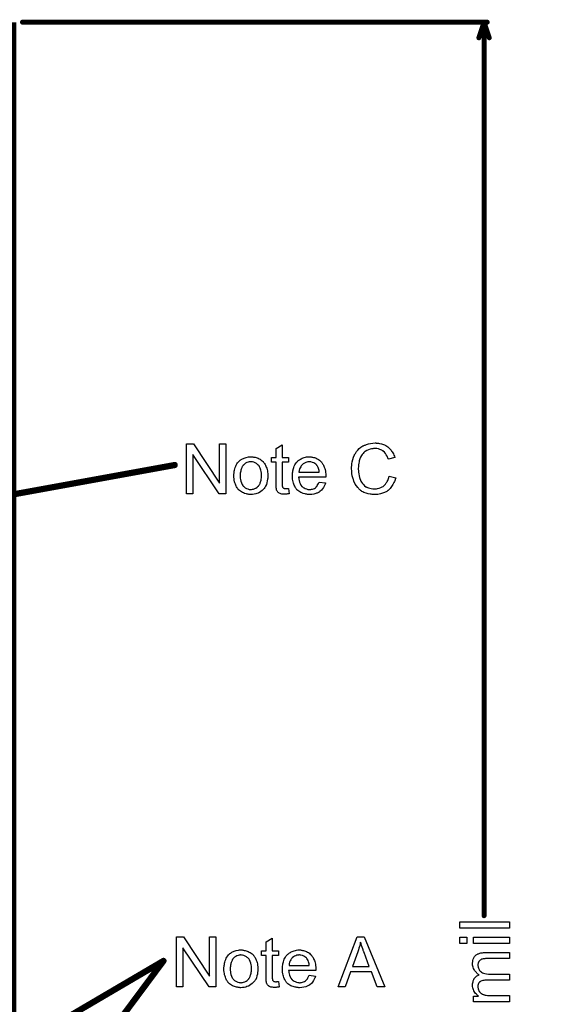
# Model space of a CAD drawing. Extents: x -1.7 to 9, y -2.8 to 5.2.
# Tile 73 of 227: x 1.006 to 1.847, y 1.825 to 3.404. Entities that reach past the tile are written whole.
import ezdxf

# ---------------------------------------------------------------- set-up
doc = ezdxf.new("R2010")
doc.units = 0
doc.layers.get('0').update_dxf_attribs({"linetype": 'CONTINUOUS'})
for name, color, linetype in [('qfn32-50-23-b_document', 1, 'CONTINUOUS'), ('qfn32-50-23-b_measures', 1, 'CONTINUOUS'), ('qfn32-50-23-b_soldermask_bot', 1, 'CONTINUOUS')]:
    doc.layers.add(name, color=color, linetype=linetype)

# ---------------------------------------------------------------- blocks, each defined once
blk = doc.blocks.new('D35')
at = {"const_width": 3.4}
blk.add_lwpolyline([(-0.5, 0), (0.5, 0)], dxfattribs=at)
blk = doc.blocks.new('D58')
at = {"const_width": 0.005}
blk.add_lwpolyline([(-0.0025, 0, 1), (0.0025, 0, 1)], format="xyb", close=True, dxfattribs=at)
blk = doc.blocks.new('D62')
at = {"const_width": 0.004}
blk.add_lwpolyline([(-0.002, 0, 1), (0.002, 0, 1)], format="xyb", close=True, dxfattribs=at)

msp = doc.modelspace()

# ---------------------------------------------------------------- linework, layer by layer
at = {"layer": 'qfn32-50-23-b_document', "color": 1}
for points in [[(1.336056, 2.643968), (1.325065, 2.643968), (1.283182, 2.706793), (1.283182, 2.643968), (1.273, 2.643968), (1.273, 2.724032), (1.283876, 2.724032), (1.325875, 2.661091), (1.325875, 2.724032), (1.336056, 2.724032), (1.336056, 2.643968)], [(1.426303, 2.702049), (1.436253, 2.702049), (1.436253, 2.694413), (1.426303, 2.694413), (1.426303, 2.660282), (1.426303, 2.66005), (1.426303, 2.659587), (1.426303, 2.658893), (1.426418, 2.658083), (1.426534, 2.656232), (1.42665, 2.655422), (1.426765, 2.654844), (1.426881, 2.654612), (1.427228, 2.654149), (1.427691, 2.653571), (1.428501, 2.652992), (1.428732, 2.652877), (1.429311, 2.652645), (1.430352, 2.652414), (1.431856, 2.652298), (1.433013, 2.652298), (1.433592, 2.652414), (1.434401, 2.652414), (1.435327, 2.65253), (1.436253, 2.652645), (1.437525, 2.643968), (1.437294, 2.643968), (1.436831, 2.643852), (1.436021, 2.643736), (1.43498, 2.643621), (1.433823, 2.643389), (1.43255, 2.643274), (1.430005, 2.643158), (1.429079, 2.643158), (1.428154, 2.643274), (1.426997, 2.643389), (1.425608, 2.643505), (1.42422, 2.643852), (1.422947, 2.644199), (1.421675, 2.644778), (1.421559, 2.644894), (1.421212, 2.645125), (1.420749, 2.645472), (1.420055, 2.64605), (1.419476, 2.646629), (1.418782, 2.647439), (1.418088, 2.648249), (1.417625, 2.64929), (1.417625, 2.649406), (1.417394, 2.649869), (1.417278, 2.650678), (1.417046, 2.651836), (1.416815, 2.65334), (1.416699, 2.654265), (1.416699, 2.655307), (1.416584, 2.656579), (1.416468, 2.657852), (1.416468, 2.65924), (1.416468, 2.66086), (1.416468, 2.694413), (1.409179, 2.694413), (1.409179, 2.702049), (1.416468, 2.702049), (1.416468, 2.716396), (1.426303, 2.722297), (1.426303, 2.702049)], [(1.577175, 2.725305), (1.578217, 2.725189), (1.579489, 2.725074), (1.580762, 2.724958), (1.582266, 2.724611), (1.58539, 2.723917), (1.588861, 2.722875), (1.590597, 2.722181), (1.592216, 2.721371), (1.593836, 2.72033), (1.595456, 2.719289), (1.595572, 2.719173), (1.595803, 2.719057), (1.596266, 2.71871), (1.596844, 2.718132), (1.597423, 2.717553), (1.598233, 2.716743), (1.599043, 2.715818), (1.599968, 2.714892), (1.600894, 2.713735), (1.601819, 2.712347), (1.602861, 2.710958), (1.603786, 2.709454), (1.604596, 2.707719), (1.605522, 2.705983), (1.606216, 2.704132), (1.60691, 2.702049), (1.596497, 2.69962), (1.596497, 2.699735), (1.596381, 2.699967), (1.59615, 2.70043), (1.595919, 2.701008), (1.595687, 2.701702), (1.59534, 2.702628), (1.594415, 2.704479), (1.593258, 2.706562), (1.591869, 2.708644), (1.590134, 2.710611), (1.588283, 2.712347), (1.588051, 2.712578), (1.587357, 2.713041), (1.5862, 2.713619), (1.584696, 2.714429), (1.582729, 2.715124), (1.580531, 2.715818), (1.57787, 2.71628), (1.574977, 2.716396), (1.574051, 2.716396), (1.573473, 2.71628), (1.572663, 2.71628), (1.571737, 2.716165), (1.569539, 2.715818), (1.567109, 2.715355), (1.564564, 2.714545), (1.561903, 2.713388), (1.559473, 2.711884), (1.559358, 2.711884), (1.559242, 2.711653), (1.558432, 2.711074), (1.557391, 2.710148), (1.556118, 2.70876), (1.554614, 2.707024), (1.553225, 2.705057), (1.551953, 2.702628), (1.550796, 2.699967), (1.550796, 2.699851), (1.55068, 2.69962), (1.550564, 2.699273), (1.550449, 2.698694), (1.550217, 2.698), (1.549986, 2.69719), (1.549639, 2.695223), (1.549176, 2.692909), (1.548713, 2.690364), (1.548482, 2.687587), (1.548366, 2.684579), (1.548366, 2.684463), (1.548366, 2.684116), (1.548366, 2.683537), (1.548366, 2.682843), (1.548482, 2.682033), (1.548482, 2.680992), (1.548597, 2.679835), (1.548713, 2.678562), (1.54906, 2.675785), (1.549639, 2.672777), (1.550333, 2.669769), (1.551258, 2.666761), (1.551258, 2.666645), (1.551374, 2.666414), (1.551606, 2.666067), (1.551837, 2.665488), (1.552531, 2.6641), (1.553572, 2.66248), (1.554845, 2.660629), (1.556465, 2.658662), (1.558316, 2.656926), (1.560514, 2.655307), (1.56063, 2.655307), (1.560862, 2.655191), (1.561209, 2.654959), (1.561671, 2.654728), (1.56225, 2.654497), (1.562944, 2.65415), (1.564564, 2.653455), (1.566647, 2.652761), (1.568961, 2.652183), (1.571506, 2.65172), (1.574167, 2.651604), (1.574977, 2.651604), (1.575671, 2.65172), (1.576481, 2.65172), (1.577291, 2.651836), (1.579374, 2.652298), (1.581803, 2.652877), (1.584233, 2.653802), (1.586778, 2.655075), (1.588051, 2.655769), (1.589208, 2.656695), (1.589324, 2.656811), (1.589439, 2.656926), (1.589787, 2.657273), (1.590249, 2.657621), (1.590712, 2.658199), (1.591291, 2.658893), (1.591985, 2.659588), (1.592563, 2.660513), (1.593258, 2.661554), (1.594068, 2.662711), (1.594762, 2.663868), (1.595456, 2.665257), (1.596034, 2.666761), (1.596613, 2.668381), (1.597191, 2.670116), (1.597654, 2.671967), (1.608299, 2.669306), (1.608299, 2.669191), (1.608183, 2.668728), (1.607951, 2.668034), (1.607604, 2.667108), (1.607257, 2.666067), (1.606794, 2.664794), (1.606216, 2.663406), (1.605522, 2.661901), (1.603902, 2.658662), (1.601819, 2.655422), (1.600547, 2.653802), (1.599274, 2.652183), (1.597886, 2.650794), (1.596266, 2.649406), (1.59615, 2.64929), (1.595919, 2.649059), (1.59534, 2.648827), (1.594762, 2.648365), (1.593836, 2.647786), (1.59291, 2.647208), (1.591638, 2.646629), (1.590365, 2.646051), (1.588861, 2.645356), (1.587241, 2.644778), (1.585506, 2.644199), (1.583655, 2.643621), (1.581688, 2.643158), (1.579605, 2.642927), (1.577407, 2.642695), (1.575093, 2.64258), (1.57382, 2.64258), (1.572894, 2.642695), (1.571853, 2.642695), (1.57058, 2.642811), (1.569192, 2.643042), (1.567572, 2.643274), (1.564217, 2.643852), (1.560746, 2.644778), (1.557275, 2.64605), (1.555655, 2.64686), (1.554035, 2.647786), (1.55392, 2.647902), (1.553688, 2.648017), (1.553225, 2.648365), (1.552763, 2.648827), (1.552068, 2.64929), (1.551258, 2.649984), (1.550333, 2.650794), (1.549407, 2.65172), (1.548482, 2.652761), (1.54744, 2.653802), (1.545358, 2.656463), (1.543391, 2.659587), (1.541655, 2.663058), (1.541655, 2.663174), (1.541424, 2.663521), (1.541308, 2.6641), (1.540961, 2.664794), (1.54073, 2.66572), (1.540383, 2.666876), (1.53992, 2.668149), (1.539573, 2.669538), (1.539226, 2.671042), (1.538763, 2.672777), (1.538184, 2.676364), (1.537722, 2.680413), (1.53749, 2.684579), (1.53749, 2.684694), (1.53749, 2.685157), (1.53749, 2.685851), (1.537606, 2.686661), (1.537606, 2.687818), (1.537722, 2.688975), (1.537837, 2.690479), (1.538069, 2.691983), (1.538647, 2.695339), (1.539457, 2.699041), (1.540614, 2.702744), (1.542234, 2.70633), (1.54235, 2.706446), (1.542465, 2.706793), (1.542697, 2.707256), (1.543159, 2.707834), (1.543622, 2.708644), (1.544201, 2.70957), (1.545705, 2.711652), (1.547672, 2.713966), (1.549986, 2.71628), (1.552647, 2.718594), (1.555771, 2.720561), (1.555887, 2.720677), (1.556234, 2.720793), (1.556696, 2.721024), (1.557275, 2.721371), (1.5582, 2.721718), (1.559126, 2.722066), (1.560283, 2.722528), (1.561556, 2.722991), (1.562944, 2.723454), (1.564448, 2.723917), (1.567688, 2.724611), (1.57139, 2.725189), (1.575208, 2.725421), (1.576365, 2.725421), (1.577175, 2.725305)], [(1.378056, 2.703206), (1.379097, 2.703091), (1.380254, 2.702859), (1.381527, 2.702628), (1.383031, 2.702396), (1.386155, 2.701355), (1.387774, 2.700777), (1.389394, 2.699967), (1.391014, 2.699157), (1.392634, 2.698), (1.394138, 2.696843), (1.395642, 2.695454), (1.395758, 2.695339), (1.395989, 2.695107), (1.396336, 2.694644), (1.396799, 2.694066), (1.397378, 2.693256), (1.398072, 2.692215), (1.398766, 2.691058), (1.39946, 2.689785), (1.400154, 2.688397), (1.400849, 2.686661), (1.401543, 2.684926), (1.402121, 2.682959), (1.402584, 2.680876), (1.402931, 2.678678), (1.403162, 2.676364), (1.403278, 2.673818), (1.403278, 2.673703), (1.403278, 2.673356), (1.403278, 2.672777), (1.403278, 2.671967), (1.403162, 2.671042), (1.403047, 2.669885), (1.403047, 2.668728), (1.402815, 2.667455), (1.402468, 2.664562), (1.401774, 2.66167), (1.400964, 2.658778), (1.399807, 2.656116), (1.399807, 2.656001), (1.399691, 2.655885), (1.39946, 2.655538), (1.399229, 2.655075), (1.398419, 2.653918), (1.397378, 2.65253), (1.395989, 2.65091), (1.394254, 2.64929), (1.392287, 2.64767), (1.389973, 2.646166), (1.389857, 2.646166), (1.389741, 2.64605), (1.389394, 2.645819), (1.388816, 2.645588), (1.388237, 2.645356), (1.387543, 2.645125), (1.385807, 2.644431), (1.383841, 2.643852), (1.381411, 2.643274), (1.378866, 2.642811), (1.376089, 2.642695), (1.374932, 2.642695), (1.374006, 2.642811), (1.372965, 2.642927), (1.371808, 2.643158), (1.370419, 2.643389), (1.369031, 2.643621), (1.365907, 2.644546), (1.364172, 2.645241), (1.362552, 2.645935), (1.360932, 2.64686), (1.359312, 2.647902), (1.357808, 2.649059), (1.356304, 2.650447), (1.356188, 2.650563), (1.355957, 2.650794), (1.35561, 2.651257), (1.355147, 2.651951), (1.354569, 2.652761), (1.35399, 2.653687), (1.353296, 2.654844), (1.352602, 2.656232), (1.351907, 2.657736), (1.351213, 2.659472), (1.350635, 2.661323), (1.350056, 2.66329), (1.349593, 2.665488), (1.349246, 2.667802), (1.349015, 2.670347), (1.348899, 2.673009), (1.348899, 2.67324), (1.348899, 2.673703), (1.349015, 2.674513), (1.349015, 2.67567), (1.349131, 2.676942), (1.349362, 2.678562), (1.349593, 2.680182), (1.350056, 2.682033), (1.350519, 2.683884), (1.351098, 2.685851), (1.351792, 2.687934), (1.352717, 2.689901), (1.353643, 2.691752), (1.354916, 2.693603), (1.356188, 2.695339), (1.357808, 2.696843), (1.357924, 2.696959), (1.358155, 2.697074), (1.358618, 2.697421), (1.359197, 2.697884), (1.359891, 2.698347), (1.360816, 2.698925), (1.361742, 2.699504), (1.362899, 2.700082), (1.364172, 2.700661), (1.36556, 2.701239), (1.368684, 2.702281), (1.372271, 2.703091), (1.374122, 2.703206), (1.376089, 2.703322), (1.377246, 2.703322), (1.378056, 2.703206)], [(1.471657, 2.703206), (1.472582, 2.703091), (1.473739, 2.702859), (1.475012, 2.702628), (1.476516, 2.702281), (1.477905, 2.701934), (1.479524, 2.701355), (1.481029, 2.700777), (1.482648, 2.699967), (1.484268, 2.699041), (1.485888, 2.698), (1.487392, 2.696727), (1.488781, 2.695339), (1.488896, 2.695223), (1.489128, 2.694992), (1.489475, 2.694529), (1.489938, 2.693835), (1.490516, 2.693025), (1.491094, 2.692099), (1.491789, 2.690942), (1.492483, 2.689554), (1.493177, 2.68805), (1.493871, 2.68643), (1.49445, 2.684579), (1.495028, 2.682612), (1.495491, 2.680413), (1.495838, 2.678099), (1.49607, 2.67567), (1.496185, 2.673009), (1.496185, 2.672893), (1.496185, 2.67243), (1.496185, 2.67162), (1.49607, 2.670463), (1.452682, 2.670463), (1.452682, 2.670347), (1.452682, 2.67), (1.452798, 2.669538), (1.452798, 2.668843), (1.452914, 2.668034), (1.453145, 2.667108), (1.453492, 2.665025), (1.454186, 2.662711), (1.455112, 2.660166), (1.456384, 2.657852), (1.458004, 2.655769), (1.45812, 2.655769), (1.458236, 2.655538), (1.45893, 2.654959), (1.459971, 2.654149), (1.46136, 2.65334), (1.463211, 2.652414), (1.465293, 2.651604), (1.467607, 2.651026), (1.46888, 2.65091), (1.470268, 2.650794), (1.471194, 2.650794), (1.472235, 2.65091), (1.473508, 2.651141), (1.474897, 2.651488), (1.476516, 2.651951), (1.47802, 2.652645), (1.479524, 2.653571), (1.47964, 2.653687), (1.480219, 2.654149), (1.480913, 2.654844), (1.481723, 2.655769), (1.482648, 2.657042), (1.48369, 2.658662), (1.484731, 2.660513), (1.485657, 2.662711), (1.495838, 2.661439), (1.495838, 2.661323), (1.495723, 2.661091), (1.495607, 2.660629), (1.495375, 2.659934), (1.495028, 2.65924), (1.494681, 2.658315), (1.493756, 2.656348), (1.492599, 2.654149), (1.490979, 2.651836), (1.489128, 2.649637), (1.486814, 2.647555), (1.486698, 2.647555), (1.486466, 2.647323), (1.486119, 2.647092), (1.485657, 2.646745), (1.484962, 2.646398), (1.484268, 2.64605), (1.483343, 2.645588), (1.482301, 2.645125), (1.481144, 2.644662), (1.479987, 2.644199), (1.477095, 2.643505), (1.473855, 2.642927), (1.470268, 2.642695), (1.468996, 2.642695), (1.468186, 2.642811), (1.467145, 2.642927), (1.465872, 2.643158), (1.464484, 2.643389), (1.462979, 2.643621), (1.45974, 2.644546), (1.458004, 2.645241), (1.456384, 2.645935), (1.454649, 2.64686), (1.453029, 2.647902), (1.451525, 2.649059), (1.450021, 2.650447), (1.449905, 2.650563), (1.449674, 2.650794), (1.449327, 2.651257), (1.448864, 2.651951), (1.448285, 2.652761), (1.447707, 2.653687), (1.447013, 2.654844), (1.446319, 2.656116), (1.445624, 2.65762), (1.44493, 2.65924), (1.444352, 2.661091), (1.443773, 2.663058), (1.44331, 2.665141), (1.442963, 2.667455), (1.442732, 2.669885), (1.442616, 2.67243), (1.442616, 2.672546), (1.442616, 2.673124), (1.442616, 2.673818), (1.442732, 2.67486), (1.442848, 2.676133), (1.442963, 2.677521), (1.443195, 2.679141), (1.443542, 2.68076), (1.444467, 2.684463), (1.445046, 2.686314), (1.44574, 2.688281), (1.446666, 2.690132), (1.447707, 2.691868), (1.448864, 2.693603), (1.450137, 2.695223), (1.450252, 2.695339), (1.450484, 2.69557), (1.450947, 2.695917), (1.451525, 2.696496), (1.452219, 2.697074), (1.453145, 2.697768), (1.454186, 2.698578), (1.455459, 2.699273), (1.456732, 2.700082), (1.458236, 2.700777), (1.459855, 2.701471), (1.461591, 2.702049), (1.463442, 2.702628), (1.465409, 2.702975), (1.467492, 2.703206), (1.46969, 2.703322), (1.470847, 2.703322), (1.471657, 2.703206)], [(1.376089, 2.695223), (1.375395, 2.695223), (1.374816, 2.695107), (1.373543, 2.694992), (1.371808, 2.694529), (1.369841, 2.693835), (1.367758, 2.692909), (1.365791, 2.691521), (1.36475, 2.690595), (1.363824, 2.689669), (1.363824, 2.689554), (1.363593, 2.689438), (1.363362, 2.689091), (1.363015, 2.688628), (1.362668, 2.68805), (1.36232, 2.687355), (1.361858, 2.68643), (1.361395, 2.685504), (1.360932, 2.684347), (1.360469, 2.68319), (1.360122, 2.681802), (1.359775, 2.680298), (1.359428, 2.678678), (1.359197, 2.676942), (1.359081, 2.674976), (1.358965, 2.673009), (1.358965, 2.672893), (1.358965, 2.672546), (1.358965, 2.671967), (1.359081, 2.671157), (1.359081, 2.670232), (1.359197, 2.669191), (1.359544, 2.666761), (1.360122, 2.663984), (1.361048, 2.661207), (1.362205, 2.658546), (1.363015, 2.657389), (1.363824, 2.656232), (1.36394, 2.656232), (1.364056, 2.656001), (1.36475, 2.655422), (1.365791, 2.654497), (1.36718, 2.653571), (1.368915, 2.65253), (1.370998, 2.651604), (1.373428, 2.651026), (1.3747, 2.65091), (1.376089, 2.650794), (1.376783, 2.650794), (1.377361, 2.65091), (1.378634, 2.651141), (1.38037, 2.651488), (1.382221, 2.652183), (1.384303, 2.653108), (1.38627, 2.654497), (1.387312, 2.655422), (1.388237, 2.656348), (1.388353, 2.656463), (1.388469, 2.656579), (1.3887, 2.656926), (1.389047, 2.657389), (1.389394, 2.657968), (1.389857, 2.658662), (1.39032, 2.659587), (1.390783, 2.660513), (1.391245, 2.66167), (1.391592, 2.662943), (1.392055, 2.664331), (1.392402, 2.665835), (1.392749, 2.667571), (1.392981, 2.669306), (1.393212, 2.671273), (1.393212, 2.673356), (1.393212, 2.673471), (1.393212, 2.673818), (1.393212, 2.674397), (1.393097, 2.675091), (1.393097, 2.676017), (1.392981, 2.677058), (1.392634, 2.679488), (1.392055, 2.682033), (1.39113, 2.68481), (1.389857, 2.687355), (1.389163, 2.688628), (1.388237, 2.689669), (1.388237, 2.689785), (1.388006, 2.689901), (1.387312, 2.690595), (1.38627, 2.691405), (1.384882, 2.692446), (1.383146, 2.693488), (1.381064, 2.694413), (1.37875, 2.694992), (1.377477, 2.695107), (1.376089, 2.695223)], [(1.469806, 2.695223), (1.469111, 2.695223), (1.468649, 2.695107), (1.467376, 2.694992), (1.465872, 2.694644), (1.464021, 2.694066), (1.462054, 2.693256), (1.460203, 2.692099), (1.458351, 2.690595), (1.45812, 2.690364), (1.457657, 2.689785), (1.456847, 2.688744), (1.456037, 2.687355), (1.455112, 2.685736), (1.454302, 2.683653), (1.453608, 2.681223), (1.453261, 2.678562), (1.485772, 2.678562), (1.485772, 2.678678), (1.485772, 2.678909), (1.485657, 2.679256), (1.485657, 2.679719), (1.485425, 2.681108), (1.485078, 2.682612), (1.4845, 2.684463), (1.483921, 2.686198), (1.482995, 2.687934), (1.481954, 2.689438), (1.481954, 2.689554), (1.481723, 2.689669), (1.481144, 2.690364), (1.480103, 2.691289), (1.478715, 2.692331), (1.476979, 2.693372), (1.474897, 2.694297), (1.472467, 2.694992), (1.471194, 2.695107), (1.469806, 2.695223)], [(1.320056, 1.853273), (1.309065, 1.853273), (1.267182, 1.916098), (1.267182, 1.853273), (1.257, 1.853273), (1.257, 1.933337), (1.267876, 1.933337), (1.309875, 1.870396), (1.309875, 1.933337), (1.320056, 1.933337), (1.320056, 1.853273)], [(1.410303, 1.911354), (1.420253, 1.911354), (1.420253, 1.903718), (1.410303, 1.903718), (1.410303, 1.869586), (1.410303, 1.869355), (1.410303, 1.868892), (1.410303, 1.868198), (1.410418, 1.867388), (1.410534, 1.865537), (1.41065, 1.864727), (1.410765, 1.864149), (1.410881, 1.863917), (1.411228, 1.863454), (1.411691, 1.862876), (1.412501, 1.862297), (1.412732, 1.862182), (1.413311, 1.86195), (1.414352, 1.861719), (1.415856, 1.861603), (1.417013, 1.861603), (1.417592, 1.861719), (1.418401, 1.861719), (1.419327, 1.861835), (1.420253, 1.86195), (1.421525, 1.853273), (1.421294, 1.853273), (1.420831, 1.853157), (1.420021, 1.853041), (1.41898, 1.852926), (1.417823, 1.852694), (1.41655, 1.852579), (1.414005, 1.852463), (1.413079, 1.852463), (1.412154, 1.852579), (1.410997, 1.852694), (1.409608, 1.85281), (1.40822, 1.853157), (1.406947, 1.853504), (1.405675, 1.854083), (1.405559, 1.854198), (1.405212, 1.85443), (1.404749, 1.854777), (1.404055, 1.855355), (1.403476, 1.855934), (1.402782, 1.856744), (1.402088, 1.857554), (1.401625, 1.858595), (1.401625, 1.858711), (1.401394, 1.859174), (1.401278, 1.859983), (1.401046, 1.86114), (1.400815, 1.862645), (1.400699, 1.86357), (1.400699, 1.864611), (1.400584, 1.865884), (1.400468, 1.867157), (1.400468, 1.868545), (1.400468, 1.870165), (1.400468, 1.903718), (1.393179, 1.903718), (1.393179, 1.911354), (1.400468, 1.911354), (1.400468, 1.925701), (1.410303, 1.931602), (1.410303, 1.911354)], [(1.590679, 1.853273), (1.578646, 1.853273), (1.569274, 1.87757), (1.535721, 1.87757), (1.527044, 1.853273), (1.515821, 1.853273), (1.546366, 1.933337), (1.557936, 1.933337), (1.590679, 1.853273)], [(1.362056, 1.912511), (1.363097, 1.912396), (1.364254, 1.912164), (1.365527, 1.911933), (1.367031, 1.911701), (1.370155, 1.91066), (1.371774, 1.910082), (1.373394, 1.909272), (1.375014, 1.908462), (1.376634, 1.907305), (1.378138, 1.906148), (1.379642, 1.904759), (1.379758, 1.904644), (1.379989, 1.904412), (1.380336, 1.903949), (1.380799, 1.903371), (1.381378, 1.902561), (1.382072, 1.90152), (1.382766, 1.900363), (1.38346, 1.89909), (1.384154, 1.897702), (1.384849, 1.895966), (1.385543, 1.894231), (1.386121, 1.892264), (1.386584, 1.890181), (1.386931, 1.887983), (1.387162, 1.885669), (1.387278, 1.883123), (1.387278, 1.883008), (1.387278, 1.882661), (1.387278, 1.882082), (1.387278, 1.881272), (1.387162, 1.880347), (1.387047, 1.87919), (1.387047, 1.878033), (1.386815, 1.87676), (1.386468, 1.873867), (1.385774, 1.870975), (1.384964, 1.868082), (1.383807, 1.865421), (1.383807, 1.865306), (1.383691, 1.86519), (1.38346, 1.864843), (1.383229, 1.86438), (1.382419, 1.863223), (1.381378, 1.861835), (1.379989, 1.860215), (1.378254, 1.858595), (1.376287, 1.856975), (1.373973, 1.855471), (1.373857, 1.855471), (1.373741, 1.855355), (1.373394, 1.855124), (1.372816, 1.854893), (1.372237, 1.854661), (1.371543, 1.85443), (1.369807, 1.853736), (1.367841, 1.853157), (1.365411, 1.852579), (1.362866, 1.852116), (1.360089, 1.852), (1.358932, 1.852), (1.358006, 1.852116), (1.356965, 1.852232), (1.355808, 1.852463), (1.354419, 1.852694), (1.353031, 1.852926), (1.349907, 1.853851), (1.348172, 1.854545), (1.346552, 1.85524), (1.344932, 1.856165), (1.343312, 1.857207), (1.341808, 1.858364), (1.340304, 1.859752), (1.340188, 1.859868), (1.339957, 1.860099), (1.33961, 1.860562), (1.339147, 1.861256), (1.338569, 1.862066), (1.33799, 1.862992), (1.337296, 1.864149), (1.336602, 1.865537), (1.335907, 1.867041), (1.335213, 1.868777), (1.334635, 1.870628), (1.334056, 1.872595), (1.333593, 1.874793), (1.333246, 1.877107), (1.333015, 1.879652), (1.332899, 1.882313), (1.332899, 1.882545), (1.332899, 1.883008), (1.333015, 1.883818), (1.333015, 1.884975), (1.333131, 1.886247), (1.333362, 1.887867), (1.333593, 1.889487), (1.334056, 1.891338), (1.334519, 1.893189), (1.335098, 1.895156), (1.335792, 1.897239), (1.336717, 1.899206), (1.337643, 1.901057), (1.338916, 1.902908), (1.340188, 1.904644), (1.341808, 1.906148), (1.341924, 1.906263), (1.342155, 1.906379), (1.342618, 1.906726), (1.343197, 1.907189), (1.343891, 1.907652), (1.344816, 1.90823), (1.345742, 1.908809), (1.346899, 1.909387), (1.348172, 1.909966), (1.34956, 1.910544), (1.352684, 1.911586), (1.356271, 1.912396), (1.358122, 1.912511), (1.360089, 1.912627), (1.361246, 1.912627), (1.362056, 1.912511)], [(1.455657, 1.912511), (1.456582, 1.912396), (1.457739, 1.912164), (1.459012, 1.911933), (1.460516, 1.911586), (1.461905, 1.911238), (1.463524, 1.91066), (1.465029, 1.910082), (1.466648, 1.909272), (1.468268, 1.908346), (1.469888, 1.907305), (1.471392, 1.906032), (1.472781, 1.904644), (1.472896, 1.904528), (1.473128, 1.904296), (1.473475, 1.903834), (1.473938, 1.903139), (1.474516, 1.90233), (1.475094, 1.901404), (1.475789, 1.900247), (1.476483, 1.898859), (1.477177, 1.897354), (1.477871, 1.895735), (1.47845, 1.893883), (1.479028, 1.891917), (1.479491, 1.889718), (1.479838, 1.887404), (1.48007, 1.884975), (1.480185, 1.882313), (1.480185, 1.882198), (1.480185, 1.881735), (1.480185, 1.880925), (1.48007, 1.879768), (1.436682, 1.879768), (1.436682, 1.879652), (1.436682, 1.879305), (1.436798, 1.878842), (1.436798, 1.878148), (1.436914, 1.877338), (1.437145, 1.876413), (1.437492, 1.87433), (1.438186, 1.872016), (1.439112, 1.869471), (1.440384, 1.867157), (1.442004, 1.865074), (1.44212, 1.865074), (1.442236, 1.864843), (1.44293, 1.864264), (1.443971, 1.863454), (1.44536, 1.862645), (1.447211, 1.861719), (1.449293, 1.860909), (1.451607, 1.860331), (1.45288, 1.860215), (1.454268, 1.860099), (1.455194, 1.860099), (1.456235, 1.860215), (1.457508, 1.860446), (1.458897, 1.860793), (1.460516, 1.861256), (1.46202, 1.86195), (1.463524, 1.862876), (1.46364, 1.862992), (1.464219, 1.863454), (1.464913, 1.864149), (1.465723, 1.865074), (1.466648, 1.866347), (1.46769, 1.867967), (1.468731, 1.869818), (1.469657, 1.872016), (1.479838, 1.870744), (1.479838, 1.870628), (1.479723, 1.870396), (1.479607, 1.869934), (1.479375, 1.869239), (1.479028, 1.868545), (1.478681, 1.86762), (1.477756, 1.865653), (1.476599, 1.863454), (1.474979, 1.86114), (1.473128, 1.858942), (1.470814, 1.85686), (1.470698, 1.85686), (1.470466, 1.856628), (1.470119, 1.856397), (1.469657, 1.85605), (1.468962, 1.855703), (1.468268, 1.855355), (1.467343, 1.854893), (1.466301, 1.85443), (1.465144, 1.853967), (1.463987, 1.853504), (1.461095, 1.85281), (1.457855, 1.852232), (1.454268, 1.852), (1.452996, 1.852), (1.452186, 1.852116), (1.451145, 1.852232), (1.449872, 1.852463), (1.448484, 1.852694), (1.446979, 1.852926), (1.44374, 1.853851), (1.442004, 1.854545), (1.440384, 1.85524), (1.438649, 1.856165), (1.437029, 1.857207), (1.435525, 1.858364), (1.434021, 1.859752), (1.433905, 1.859868), (1.433674, 1.860099), (1.433327, 1.860562), (1.432864, 1.861256), (1.432285, 1.862066), (1.431707, 1.862992), (1.431013, 1.864149), (1.430319, 1.865421), (1.429624, 1.866925), (1.42893, 1.868545), (1.428352, 1.870396), (1.427773, 1.872363), (1.42731, 1.874446), (1.426963, 1.87676), (1.426732, 1.87919), (1.426616, 1.881735), (1.426616, 1.881851), (1.426616, 1.882429), (1.426616, 1.883123), (1.426732, 1.884165), (1.426848, 1.885437), (1.426963, 1.886826), (1.427195, 1.888446), (1.427542, 1.890065), (1.428467, 1.893768), (1.429046, 1.895619), (1.42974, 1.897586), (1.430666, 1.899437), (1.431707, 1.901173), (1.432864, 1.902908), (1.434137, 1.904528), (1.434252, 1.904644), (1.434484, 1.904875), (1.434947, 1.905222), (1.435525, 1.905801), (1.436219, 1.906379), (1.437145, 1.907073), (1.438186, 1.907883), (1.439459, 1.908577), (1.440732, 1.909387), (1.442236, 1.910082), (1.443855, 1.910776), (1.445591, 1.911354), (1.447442, 1.911933), (1.449409, 1.91228), (1.451492, 1.912511), (1.45369, 1.912627), (1.454847, 1.912627), (1.455657, 1.912511)], [(1.551919, 1.925007), (1.551919, 1.924891), (1.551804, 1.92466), (1.551804, 1.924197), (1.551572, 1.923734), (1.551457, 1.922924), (1.551225, 1.922114), (1.550762, 1.920147), (1.550184, 1.917833), (1.549374, 1.915288), (1.548564, 1.912511), (1.547523, 1.909619), (1.538845, 1.886247), (1.565919, 1.886247), (1.557589, 1.90823), (1.557589, 1.908346), (1.557473, 1.908693), (1.557242, 1.909272), (1.55701, 1.909966), (1.556663, 1.910776), (1.556316, 1.911817), (1.555969, 1.912974), (1.555506, 1.914131), (1.55458, 1.916792), (1.553655, 1.919569), (1.552729, 1.922346), (1.551919, 1.925007)], [(1.360089, 1.904528), (1.359395, 1.904528), (1.358816, 1.904412), (1.357543, 1.904296), (1.355808, 1.903834), (1.353841, 1.903139), (1.351758, 1.902214), (1.349791, 1.900825), (1.34875, 1.8999), (1.347824, 1.898974), (1.347824, 1.898859), (1.347593, 1.898743), (1.347362, 1.898396), (1.347015, 1.897933), (1.346668, 1.897354), (1.34632, 1.89666), (1.345858, 1.895735), (1.345395, 1.894809), (1.344932, 1.893652), (1.344469, 1.892495), (1.344122, 1.891107), (1.343775, 1.889603), (1.343428, 1.887983), (1.343197, 1.886247), (1.343081, 1.88428), (1.342965, 1.882313), (1.342965, 1.882198), (1.342965, 1.881851), (1.342965, 1.881272), (1.343081, 1.880462), (1.343081, 1.879537), (1.343197, 1.878495), (1.343544, 1.876066), (1.344122, 1.873289), (1.345048, 1.870512), (1.346205, 1.867851), (1.347015, 1.866694), (1.347824, 1.865537), (1.34794, 1.865537), (1.348056, 1.865306), (1.34875, 1.864727), (1.349791, 1.863802), (1.35118, 1.862876), (1.352915, 1.861835), (1.354998, 1.860909), (1.357428, 1.860331), (1.3587, 1.860215), (1.360089, 1.860099), (1.360783, 1.860099), (1.361361, 1.860215), (1.362634, 1.860446), (1.36437, 1.860793), (1.366221, 1.861487), (1.368303, 1.862413), (1.37027, 1.863802), (1.371312, 1.864727), (1.372237, 1.865653), (1.372353, 1.865768), (1.372469, 1.865884), (1.3727, 1.866231), (1.373047, 1.866694), (1.373394, 1.867273), (1.373857, 1.867967), (1.37432, 1.868892), (1.374783, 1.869818), (1.375245, 1.870975), (1.375592, 1.872248), (1.376055, 1.873636), (1.376402, 1.87514), (1.376749, 1.876876), (1.376981, 1.878611), (1.377212, 1.880578), (1.377212, 1.882661), (1.377212, 1.882776), (1.377212, 1.883123), (1.377212, 1.883702), (1.377097, 1.884396), (1.377097, 1.885322), (1.376981, 1.886363), (1.376634, 1.888793), (1.376055, 1.891338), (1.37513, 1.894115), (1.373857, 1.89666), (1.373163, 1.897933), (1.372237, 1.898974), (1.372237, 1.89909), (1.372006, 1.899206), (1.371312, 1.8999), (1.37027, 1.90071), (1.368882, 1.901751), (1.367146, 1.902792), (1.365064, 1.903718), (1.36275, 1.904296), (1.361477, 1.904412), (1.360089, 1.904528)], [(1.453806, 1.904528), (1.453111, 1.904528), (1.452649, 1.904412), (1.451376, 1.904296), (1.449872, 1.903949), (1.448021, 1.903371), (1.446054, 1.902561), (1.444203, 1.901404), (1.442351, 1.8999), (1.44212, 1.899668), (1.441657, 1.89909), (1.440847, 1.898049), (1.440037, 1.89666), (1.439112, 1.895041), (1.438302, 1.892958), (1.437608, 1.890528), (1.437261, 1.887867), (1.469772, 1.887867), (1.469772, 1.887983), (1.469772, 1.888214), (1.469657, 1.888561), (1.469657, 1.889024), (1.469425, 1.890412), (1.469078, 1.891917), (1.4685, 1.893768), (1.467921, 1.895503), (1.466995, 1.897239), (1.465954, 1.898743), (1.465954, 1.898859), (1.465723, 1.898974), (1.465144, 1.899668), (1.464103, 1.900594), (1.462715, 1.901635), (1.460979, 1.902677), (1.458897, 1.903602), (1.456467, 1.904296), (1.455194, 1.904412), (1.453806, 1.904528)]]:
    msp.add_lwpolyline(points, dxfattribs=at)
at = {"layer": 'qfn32-50-23-b_document', "color": 1, "const_width": 0.01}
for points in [[(0.534, 2.559059), (1.254, 2.69)], [(0.153489, 1.259482), (1.236, 1.895)], [(0.763991, 1.259842), (1.236, 1.895)]]:
    msp.add_lwpolyline(points, dxfattribs=at)
at = {"layer": 'qfn32-50-23-b_measures', "color": 1, "const_width": 0.008}
for points in [[(1.01, 3.4), (1.755, 3.4)], [(1.741667, 3.375), (1.75, 3.4)], [(1.75, 3.4), (1.758333, 3.375)], [(1.75, 1.967498), (1.75, 3.4)]]:
    msp.add_lwpolyline(points, dxfattribs=at)
at = {"layer": 'qfn32-50-23-b_measures', "color": 1}
for points in [[(1.7909, 1.947664), (1.710835, 1.947664), (1.710835, 1.957498), (1.7909, 1.957498), (1.7909, 1.947664)], [(1.722058, 1.92302), (1.710835, 1.92302), (1.710835, 1.932854), (1.722058, 1.932854), (1.722058, 1.92302)], [(1.7909, 1.92302), (1.732819, 1.92302), (1.732819, 1.932854), (1.7909, 1.932854), (1.7909, 1.92302)], [(1.7909, 1.898607), (1.754454, 1.898607), (1.754339, 1.898607), (1.754223, 1.898607), (1.753529, 1.898607), (1.752487, 1.898607), (1.751215, 1.898492), (1.749826, 1.898376), (1.748438, 1.89826), (1.74705, 1.898029), (1.746008, 1.897682), (1.745893, 1.897682), (1.745545, 1.89745), (1.745083, 1.897219), (1.744504, 1.896872), (1.74381, 1.896409), (1.743116, 1.89583), (1.742422, 1.895136), (1.741727, 1.894211), (1.741612, 1.894095), (1.741496, 1.893748), (1.741265, 1.893285), (1.740918, 1.892475), (1.74057, 1.891665), (1.740339, 1.890624), (1.740223, 1.889583), (1.740108, 1.88831), (1.740108, 1.887731), (1.740223, 1.887269), (1.740339, 1.886112), (1.74057, 1.884723), (1.741149, 1.883103), (1.741843, 1.881368), (1.742884, 1.879632), (1.744273, 1.878013), (1.744504, 1.877897), (1.745083, 1.877434), (1.746008, 1.87674), (1.747397, 1.876046), (1.749248, 1.875236), (1.751446, 1.874657), (1.754107, 1.874195), (1.757231, 1.873963), (1.7909, 1.873963), (1.7909, 1.864129), (1.753297, 1.864129), (1.753182, 1.864129), (1.75295, 1.864129), (1.752719, 1.864129), (1.752256, 1.864129), (1.750983, 1.864013), (1.749595, 1.863782), (1.747975, 1.86355), (1.746355, 1.863087), (1.744851, 1.862509), (1.743463, 1.861699), (1.743347, 1.861583), (1.742884, 1.861236), (1.742422, 1.860658), (1.741727, 1.859848), (1.741149, 1.858806), (1.74057, 1.857418), (1.740223, 1.855798), (1.740108, 1.853831), (1.740108, 1.853137), (1.740223, 1.852327), (1.740339, 1.851402), (1.740686, 1.850245), (1.741033, 1.848856), (1.741612, 1.847583), (1.742306, 1.846195), (1.742422, 1.846079), (1.742769, 1.845617), (1.743232, 1.845038), (1.743926, 1.844228), (1.744851, 1.843418), (1.746008, 1.842608), (1.747281, 1.841799), (1.748785, 1.841104), (1.749016, 1.840989), (1.749595, 1.840873), (1.750521, 1.840641), (1.751793, 1.840294), (1.753529, 1.839947), (1.755611, 1.839716), (1.758041, 1.8396), (1.760818, 1.839485), (1.7909, 1.839485), (1.7909, 1.82965), (1.732819, 1.82965), (1.732819, 1.838443), (1.741149, 1.838443), (1.740918, 1.838559), (1.740455, 1.838906), (1.739645, 1.8396), (1.738719, 1.84041), (1.737562, 1.841451), (1.736405, 1.842724), (1.735248, 1.844112), (1.734207, 1.845732), (1.734091, 1.845964), (1.733744, 1.846542), (1.733397, 1.847468), (1.732819, 1.848741), (1.732356, 1.850245), (1.732009, 1.85198), (1.731661, 1.853947), (1.731546, 1.85603), (1.731546, 1.857071), (1.731661, 1.858344), (1.731893, 1.859732), (1.73224, 1.861467), (1.732703, 1.863203), (1.733397, 1.864938), (1.734323, 1.866558), (1.734438, 1.86679), (1.734785, 1.867253), (1.735364, 1.867947), (1.73629, 1.868872), (1.737331, 1.869798), (1.738603, 1.870839), (1.740108, 1.871765), (1.741843, 1.872459), (1.741727, 1.872575), (1.74138, 1.872806), (1.740918, 1.873153), (1.740223, 1.873732), (1.739413, 1.874426), (1.738603, 1.875236), (1.737678, 1.876161), (1.736637, 1.877318), (1.735711, 1.878591), (1.734785, 1.879864), (1.733976, 1.881368), (1.733166, 1.882988), (1.732471, 1.884723), (1.732009, 1.886574), (1.731661, 1.888426), (1.731546, 1.890508), (1.731546, 1.891318), (1.731661, 1.891897), (1.731661, 1.892707), (1.731777, 1.893516), (1.732124, 1.895483), (1.732703, 1.897566), (1.733628, 1.899764), (1.734785, 1.901963), (1.736405, 1.903814), (1.736637, 1.904045), (1.737331, 1.904508), (1.738372, 1.905318), (1.739182, 1.905665), (1.739992, 1.906128), (1.741033, 1.906591), (1.742074, 1.906938), (1.743232, 1.9074), (1.74462, 1.907747), (1.746008, 1.907979), (1.747628, 1.90821), (1.749248, 1.908442), (1.751099, 1.908442), (1.7909, 1.908442), (1.7909, 1.898607)]]:
    msp.add_lwpolyline(points, dxfattribs=at)

# ---------------------------------------------------------------- block references
at = {"layer": 'qfn32-50-23-b_document'}
for p in [(1.254, 2.69), (1.236, 1.895), (1.236, 1.895)]:
    msp.add_blockref('D58', p, dxfattribs=at)
at = {"layer": 'qfn32-50-23-b_measures'}
for p in [(1.01, 3.4), (1.75, 3.4), (1.75, 3.4), (1.75, 3.4), (1.755, 3.4), (1.741667, 3.375), (1.758333, 3.375), (1.75, 1.967498)]:
    msp.add_blockref('D62', p, dxfattribs=at)
at = {"layer": 'qfn32-50-23-b_soldermask_bot'}
msp.add_blockref('D35', (0.5, 1.7), dxfattribs=at)

doc.saveas('drawing.dxf')
